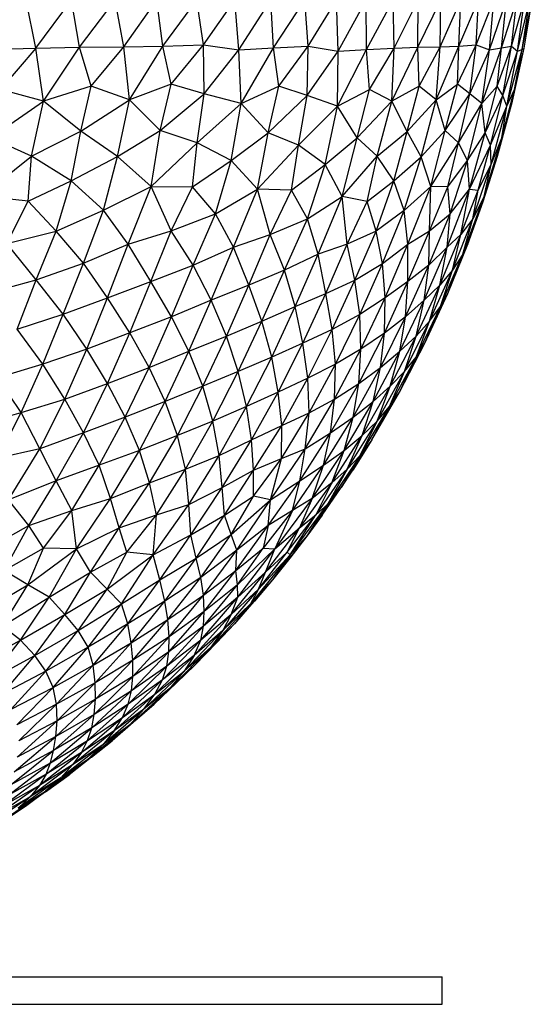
# Model space of a CAD drawing. Header units: millimetres. Extents: x -213 to 187, y -209 to 424.
# Tile 12 of 26: x 51 to 88, y -209 to -138. Entities that reach past the tile are written whole.
import ezdxf

# ---------------------------------------------------------------- set-up
doc = ezdxf.new("R2010")
doc.units = ezdxf.units.MM

msp = doc.modelspace()

# ---------------------------------------------------------------- linework, layer by layer
at = {"color": 7, "linetype": 'Continuous', "lineweight": 25}
for p, q in [((52.079, -139.624), (51.358, -136.138)), ((52.079, -139.624), (54.662, -136.138)), ((55.257, -139.553), (54.662, -136.138)), ((55.257, -139.553), (57.836, -136.138)), ((58.477, -139.516), (57.836, -136.138)), ((58.477, -139.516), (60.88, -136.138)), ((61.319, -139.466), (60.88, -136.138)), ((61.319, -139.466), (63.787, -136.138)), ((64.256, -139.385), (63.787, -136.138)), ((64.256, -139.385), (66.552, -136.138)), ((66.85, -139.737), (66.552, -136.138)), ((66.85, -139.737), (69.169, -136.138)), ((69.352, -139.588), (69.169, -136.138)), ((69.352, -139.588), (71.634, -136.138)), ((71.889, -139.467), (71.634, -136.138)), ((71.889, -139.467), (73.941, -136.138)), ((74.06, -139.827), (73.941, -136.138)), ((74.06, -139.827), (76.093, -136.138)), ((76.123, -139.714), (76.093, -136.138)), ((76.123, -139.714), (78.077, -136.138)), ((78.145, -139.625), (78.077, -136.138)), ((78.145, -139.625), (79.889, -136.138)), ((79.866, -139.554), (79.889, -136.138)), ((79.866, -139.554), (81.533, -136.138)), ((81.498, -139.516), (81.533, -136.138)), ((81.498, -139.516), (82.998, -136.138)), ((82.841, -139.466), (82.998, -136.138)), ((82.841, -139.466), (84.287, -136.138)), ((84.115, -139.385), (84.287, -136.138)), ((84.115, -139.385), (85.401, -136.138)), ((85.077, -139.738), (85.401, -136.138)), ((85.077, -139.738), (86.324, -136.138)), ((85.946, -139.588), (86.324, -136.138)), ((85.946, -139.588), (87.072, -136.138)), ((86.69, -139.467), (87.072, -136.138)), ((86.69, -139.467), (87.629, -136.138)), ((87.114, -139.827), (87.629, -136.138)), ((87.114, -139.827), (88.006, -136.138)), ((87.445, -139.714), (88.006, -136.138)), ((87.445, -139.714), (88.193, -136.138)), ((87.594, -139.625), (88.193, -136.138)), ((48.551, -139.713), (52.079, -139.624)), ((52.079, -139.624), (49.493, -142.637)), ((52.079, -139.624), (55.257, -139.553)), ((52.629, -143.469), (52.079, -139.624)), ((52.629, -143.469), (55.257, -139.553)), ((55.257, -139.553), (58.477, -139.516)), ((56.1, -142.374), (55.257, -139.553)), ((56.1, -142.374), (58.477, -139.516)), ((58.477, -139.516), (61.319, -139.466)), ((58.881, -143.371), (58.477, -139.516)), ((58.881, -143.371), (61.319, -139.466)), ((61.319, -139.466), (64.256, -139.385)), ((61.91, -142.231), (61.319, -139.466)), ((61.91, -142.231), (64.256, -139.385)), ((64.313, -142.932), (64.256, -139.385)), ((64.256, -139.385), (66.85, -139.737)), ((66.85, -139.737), (69.352, -139.588)), ((67.003, -143.647), (69.352, -139.588)), ((69.352, -139.588), (71.889, -139.467)), ((69.757, -142.378), (69.352, -139.588)), ((69.757, -142.378), (71.889, -139.467)), ((71.801, -143.061), (71.889, -139.467)), ((71.889, -139.467), (74.06, -139.827)), ((76.123, -139.714), (78.145, -139.625)), ((76.337, -142.638), (78.145, -139.625)), ((77.981, -143.471), (79.866, -139.554)), ((77.981, -143.471), (78.145, -139.625)), ((78.145, -139.625), (79.866, -139.554)), ((79.866, -139.554), (81.498, -139.516)), ((79.953, -142.376), (79.866, -139.554)), ((79.953, -142.376), (81.498, -139.516)), ((81.189, -143.372), (82.841, -139.466)), ((81.189, -143.372), (81.498, -139.516)), ((81.498, -139.516), (82.841, -139.466)), ((82.738, -142.232), (84.115, -139.385)), ((82.738, -142.232), (82.841, -139.466)), ((82.841, -139.466), (84.115, -139.385)), ((83.638, -142.932), (84.115, -139.385)), ((84.115, -139.385), (85.077, -139.738)), ((84.527, -143.648), (85.946, -139.588)), ((85.077, -139.738), (85.946, -139.588)), ((85.63, -142.378), (86.69, -139.467)), ((85.63, -142.378), (85.946, -139.588)), ((85.946, -139.588), (86.69, -139.467)), ((86.057, -143.061), (86.69, -139.467)), ((86.69, -139.467), (87.114, -139.827)), ((86.747, -143.471), (87.594, -139.625)), ((86.889, -142.638), (87.594, -139.625)), ((87.445, -139.714), (87.594, -139.625)), ((64.313, -142.932), (66.85, -139.737)), ((67.003, -143.647), (66.85, -139.737)), ((71.801, -143.061), (74.06, -139.827)), ((74.014, -143.836), (76.123, -139.714)), ((74.014, -143.836), (74.06, -139.827)), ((74.06, -139.827), (76.123, -139.714)), ((76.337, -142.638), (76.123, -139.714)), ((83.638, -142.932), (85.077, -139.738)), ((84.527, -143.648), (85.077, -139.738)), ((86.057, -143.061), (87.114, -139.827)), ((86.347, -143.836), (87.445, -139.714)), ((86.347, -143.836), (87.114, -139.827)), ((86.889, -142.638), (87.445, -139.714)), ((87.114, -139.827), (87.445, -139.714)), ((56.1, -142.374), (52.629, -143.469)), ((55.333, -145.669), (56.1, -142.374)), ((58.881, -143.371), (56.1, -142.374)), ((61.91, -142.231), (58.881, -143.371)), ((61.124, -145.619), (61.91, -142.231)), ((64.313, -142.932), (61.91, -142.231)), ((67.003, -143.647), (69.757, -142.378)), ((68.975, -145.777), (69.757, -142.378)), ((71.801, -143.061), (69.757, -142.378)), ((79.953, -142.376), (77.981, -143.471)), ((79.091, -145.672), (79.953, -142.376)), ((81.189, -143.372), (79.953, -142.376)), ((81.189, -143.372), (82.738, -142.232)), ((81.861, -145.62), (82.738, -142.232)), ((83.638, -142.932), (82.738, -142.232)), ((85.63, -142.378), (84.527, -143.648)), ((84.768, -145.777), (85.63, -142.378)), ((86.057, -143.061), (85.63, -142.378)), ((52.629, -143.469), (49.493, -142.637)), ((61.124, -145.619), (64.313, -142.932)), ((63.802, -146.503), (64.313, -142.932)), ((67.003, -143.647), (64.313, -142.932)), ((68.975, -145.777), (71.801, -143.061)), ((71.191, -146.683), (71.801, -143.061)), ((74.014, -143.836), (71.801, -143.061)), ((74.014, -143.836), (76.337, -142.638)), ((75.441, -146.139), (76.337, -142.638)), ((77.981, -143.471), (76.337, -142.638)), ((81.861, -145.62), (83.638, -142.932)), ((82.822, -146.504), (83.638, -142.932)), ((84.527, -143.648), (83.638, -142.932)), ((84.768, -145.777), (86.057, -143.061)), ((85.16, -146.683), (86.057, -143.061)), ((85.984, -146.139), (86.889, -142.638)), ((86.347, -143.836), (86.057, -143.061)), ((86.347, -143.836), (86.889, -142.638)), ((86.747, -143.471), (86.889, -142.638)), ((48.753, -146.131), (52.629, -143.469)), ((51.751, -147.475), (52.629, -143.469)), ((55.333, -145.669), (52.629, -143.469)), ((55.333, -145.669), (58.881, -143.371)), ((58.011, -147.511), (58.881, -143.371)), ((61.124, -145.619), (58.881, -143.371)), ((63.802, -146.503), (67.003, -143.647)), ((66.278, -147.785), (67.003, -143.647)), ((68.975, -145.777), (67.003, -143.647)), ((71.191, -146.683), (74.014, -143.836)), ((73.11, -148.079), (74.014, -143.836)), ((75.441, -146.139), (74.014, -143.836)), ((75.441, -146.139), (77.981, -143.471)), ((76.909, -147.485), (77.981, -143.471)), ((79.091, -145.672), (77.981, -143.471)), ((79.091, -145.672), (81.189, -143.372)), ((80.106, -147.515), (81.189, -143.372)), ((81.861, -145.62), (81.189, -143.372)), ((82.822, -146.504), (84.527, -143.648)), ((83.486, -147.786), (84.527, -143.648)), ((84.768, -145.777), (84.527, -143.648)), ((85.16, -146.683), (86.347, -143.836)), ((85.195, -148.079), (86.347, -143.836)), ((85.664, -147.485), (86.747, -143.471)), ((85.984, -146.139), (86.747, -143.471)), ((85.984, -146.139), (86.347, -143.836)), ((51.751, -147.475), (55.333, -145.669)), ((54.639, -149.258), (55.333, -145.669)), ((58.011, -147.511), (55.333, -145.669)), ((58.011, -147.511), (61.124, -145.619)), ((60.453, -149.686), (61.124, -145.619)), ((63.802, -146.503), (61.124, -145.619)), ((66.278, -147.785), (68.975, -145.777)), ((68.197, -149.883), (68.975, -145.777)), ((71.191, -146.683), (68.975, -145.777)), ((76.909, -147.485), (79.091, -145.672)), ((78.122, -149.267), (79.091, -145.672)), ((80.106, -147.515), (79.091, -145.672)), ((80.106, -147.515), (81.861, -145.62)), ((80.804, -149.688), (81.861, -145.62)), ((82.822, -146.504), (81.861, -145.62)), ((83.486, -147.786), (84.768, -145.777)), ((83.623, -149.884), (84.768, -145.777)), ((85.16, -146.683), (84.768, -145.777)), ((51.751, -147.475), (48.753, -146.131)), ((60.453, -149.686), (63.802, -146.503)), ((63.466, -149.71), (63.802, -146.503)), ((66.278, -147.785), (63.802, -146.503)), ((68.197, -149.883), (71.191, -146.683)), ((70.676, -149.955), (71.191, -146.683)), ((73.11, -148.079), (71.191, -146.683)), ((73.11, -148.079), (75.441, -146.139)), ((74.369, -150.417), (75.441, -146.139)), ((76.909, -147.485), (75.441, -146.139)), ((80.804, -149.688), (82.822, -146.504)), ((82.044, -149.711), (82.822, -146.504)), ((83.486, -147.786), (82.822, -146.504)), ((83.623, -149.884), (85.16, -146.683)), ((84.245, -149.955), (85.16, -146.683)), ((84.684, -150.417), (85.984, -146.139)), ((85.195, -148.079), (85.16, -146.683)), ((85.195, -148.079), (85.984, -146.139)), ((85.664, -147.485), (85.984, -146.139)), ((48.104, -150.389), (51.751, -147.475)), ((51.5, -150.757), (51.751, -147.475)), ((54.639, -149.258), (51.751, -147.475)), ((54.639, -149.258), (58.011, -147.511)), ((56.981, -151.409), (58.011, -147.511)), ((60.453, -149.686), (58.011, -147.511)), ((74.369, -150.417), (76.909, -147.485)), ((76.188, -150.776), (76.909, -147.485)), ((78.122, -149.267), (76.909, -147.485)), ((78.122, -149.267), (80.106, -147.515)), ((78.862, -151.416), (80.106, -147.515)), ((80.804, -149.688), (80.106, -147.515)), ((84.615, -150.776), (85.664, -147.485)), ((84.684, -150.417), (85.664, -147.485)), ((63.466, -149.71), (66.278, -147.785)), ((65.137, -151.677), (66.278, -147.785)), ((68.197, -149.883), (66.278, -147.785)), ((70.676, -149.955), (73.11, -148.079)), ((71.828, -152.044), (73.11, -148.079)), ((74.369, -150.417), (73.11, -148.079)), ((82.044, -149.711), (83.486, -147.786)), ((82.204, -151.677), (83.486, -147.786)), ((83.623, -149.884), (83.486, -147.786)), ((83.871, -152.044), (85.195, -148.079)), ((84.245, -149.955), (85.195, -148.079)), ((84.684, -150.417), (85.195, -148.079)), ((51.5, -150.757), (54.639, -149.258)), ((53.537, -152.925), (54.639, -149.258)), ((56.981, -151.409), (54.639, -149.258)), ((76.188, -150.776), (78.122, -149.267)), ((76.829, -152.94), (78.122, -149.267)), ((78.862, -151.416), (78.122, -149.267)), ((56.981, -151.409), (60.453, -149.686)), ((58.789, -153.877), (60.453, -149.686)), ((61.914, -152.905), (60.453, -149.686)), ((60.453, -149.686), (63.466, -149.71)), ((61.914, -152.905), (63.466, -149.71)), ((65.137, -151.677), (63.466, -149.71)), ((65.137, -151.677), (68.197, -149.883)), ((66.449, -154.085), (68.197, -149.883)), ((69.127, -153.168), (68.197, -149.883)), ((70.676, -149.955), (68.197, -149.883)), ((69.127, -153.168), (70.676, -149.955)), ((71.828, -152.044), (70.676, -149.955)), ((80.804, -149.688), (78.862, -151.416)), ((79.145, -153.881), (80.804, -149.688)), ((80.701, -152.907), (80.804, -149.688)), ((80.701, -152.907), (82.044, -149.711)), ((82.044, -149.711), (80.804, -149.688)), ((81.998, -154.086), (83.623, -149.884)), ((82.204, -151.677), (82.044, -149.711)), ((82.204, -151.677), (83.623, -149.884)), ((82.99, -153.168), (83.623, -149.884)), ((82.99, -153.168), (84.245, -149.955)), ((83.623, -149.884), (84.245, -149.955)), ((83.871, -152.044), (84.245, -149.955)), ((51.5, -150.757), (48.104, -150.389)), ((49.951, -153.835), (51.5, -150.757)), ((53.537, -152.925), (51.5, -150.757)), ((71.828, -152.044), (74.369, -150.417)), ((72.602, -154.606), (74.369, -150.417)), ((74.723, -153.866), (74.369, -150.417)), ((76.188, -150.776), (74.369, -150.417)), ((74.723, -153.866), (76.188, -150.776)), ((76.829, -152.94), (76.188, -150.776)), ((83.131, -154.606), (84.684, -150.417)), ((83.509, -153.866), (84.684, -150.417)), ((83.509, -153.866), (84.615, -150.776)), ((84.684, -150.417), (83.871, -152.044)), ((84.615, -150.776), (84.684, -150.417)), ((53.537, -152.925), (56.981, -151.409)), ((55.539, -155.268), (56.981, -151.409)), ((58.789, -153.877), (56.981, -151.409)), ((61.914, -152.905), (65.137, -151.677)), ((63.512, -155.41), (65.137, -151.677)), ((66.449, -154.085), (65.137, -151.677)), ((78.862, -151.416), (76.829, -152.94)), ((77.298, -155.281), (78.862, -151.416)), ((79.145, -153.881), (78.862, -151.416)), ((80.655, -155.412), (82.204, -151.677)), ((80.701, -152.907), (82.204, -151.677)), ((81.998, -154.086), (82.204, -151.677)), ((69.127, -153.168), (71.828, -152.044)), ((70.173, -155.778), (71.828, -152.044)), ((72.602, -154.606), (71.828, -152.044)), ((82.38, -155.778), (83.871, -152.044)), ((83.871, -152.044), (82.99, -153.168)), ((83.131, -154.606), (83.871, -152.044)), ((49.951, -153.835), (53.537, -152.925)), ((52.091, -156.459), (53.537, -152.925)), ((55.539, -155.268), (53.537, -152.925)), ((58.789, -153.877), (61.914, -152.905)), ((60.426, -156.601), (61.914, -152.905)), ((63.512, -155.41), (61.914, -152.905)), ((66.449, -154.085), (69.127, -153.168)), ((67.556, -156.856), (69.127, -153.168)), ((70.173, -155.778), (69.127, -153.168)), ((76.829, -152.94), (74.723, -153.866)), ((75.277, -156.484), (76.829, -152.94)), ((77.298, -155.281), (76.829, -152.94)), ((79.145, -153.881), (80.701, -152.907)), ((79.145, -156.603), (80.701, -152.907)), ((80.655, -155.412), (80.701, -152.907)), ((81.453, -156.857), (82.99, -153.168)), ((82.99, -153.168), (81.998, -154.086)), ((82.38, -155.778), (82.99, -153.168)), ((52.091, -156.459), (49.951, -153.835)), ((55.539, -155.268), (58.789, -153.877)), ((57.29, -157.77), (58.789, -153.877)), ((60.426, -156.601), (58.789, -153.877)), ((74.723, -153.866), (72.602, -154.606)), ((73.171, -157.467), (74.723, -153.866)), ((75.277, -156.484), (74.723, -153.866)), ((77.298, -155.281), (79.145, -153.881)), ((77.478, -157.776), (79.145, -153.881)), ((79.145, -156.603), (79.145, -153.881)), ((82.04, -157.467), (83.509, -153.866)), ((83.509, -153.866), (83.131, -154.606)), ((63.512, -155.41), (66.449, -154.085)), ((64.82, -157.938), (66.449, -154.085)), ((67.556, -156.856), (66.449, -154.085)), ((72.602, -154.606), (70.173, -155.778)), ((70.935, -158.415), (72.602, -154.606)), ((73.171, -157.467), (72.602, -154.606)), ((80.335, -157.938), (81.998, -154.086)), ((81.998, -154.086), (80.655, -155.412)), ((81.453, -156.857), (81.998, -154.086)), ((81.506, -158.416), (83.131, -154.606)), ((82.04, -157.467), (83.131, -154.606)), ((83.131, -154.606), (82.38, -155.778)), ((52.091, -156.459), (55.539, -155.268)), ((54.063, -158.971), (55.539, -155.268)), ((57.29, -157.77), (55.539, -155.268)), ((75.277, -156.484), (77.298, -155.281)), ((75.635, -158.988), (77.298, -155.281)), ((77.478, -157.776), (77.298, -155.281)), ((60.426, -156.601), (63.512, -155.41)), ((61.94, -159.15), (63.512, -155.41)), ((64.82, -157.938), (63.512, -155.41)), ((70.173, -155.778), (67.556, -156.856)), ((68.521, -159.488), (70.173, -155.778)), ((70.935, -158.415), (70.173, -155.778)), ((78.977, -159.152), (80.655, -155.412)), ((80.655, -155.412), (79.145, -156.603)), ((80.335, -157.938), (80.655, -155.412)), ((80.724, -159.488), (82.38, -155.778)), ((82.38, -155.778), (81.453, -156.857)), ((81.506, -158.416), (82.38, -155.778)), ((48.616, -157.42), (52.091, -156.459)), ((50.702, -160.05), (52.091, -156.459)), ((54.063, -158.971), (52.091, -156.459)), ((57.29, -157.77), (60.426, -156.601)), ((58.904, -160.334), (60.426, -156.601)), ((61.94, -159.15), (60.426, -156.601)), ((73.171, -157.467), (75.277, -156.484)), ((73.629, -160.082), (75.277, -156.484)), ((75.635, -158.988), (75.277, -156.484)), ((77.432, -160.338), (79.145, -156.603)), ((79.145, -156.603), (77.478, -157.776)), ((78.977, -159.152), (79.145, -156.603)), ((67.556, -156.856), (64.82, -157.938)), ((65.931, -160.562), (67.556, -156.856)), ((68.521, -159.488), (67.556, -156.856)), ((70.935, -158.415), (73.171, -157.467)), ((71.5, -161.085), (73.171, -157.467)), ((73.629, -160.082), (73.171, -157.467)), ((79.74, -160.562), (81.453, -156.857)), ((81.453, -156.857), (80.335, -157.938)), ((80.369, -161.085), (82.04, -157.467)), ((80.724, -159.488), (81.453, -156.857)), ((81.506, -158.416), (82.04, -157.467)), ((54.063, -158.971), (57.29, -157.77)), ((55.776, -161.505), (57.29, -157.77)), ((58.904, -160.334), (57.29, -157.77)), ((64.82, -157.938), (61.94, -159.15)), ((63.195, -161.669), (64.82, -157.938)), ((65.931, -160.562), (64.82, -157.938)), ((77.478, -157.776), (75.635, -158.988)), ((75.715, -161.512), (77.478, -157.776)), ((77.432, -160.338), (77.478, -157.776)), ((78.553, -161.669), (80.335, -157.938)), ((80.335, -157.938), (78.977, -159.152)), ((79.74, -160.562), (80.335, -157.938)), ((50.702, -160.05), (54.063, -158.971)), ((52.583, -162.595), (54.063, -158.971)), ((55.776, -161.505), (54.063, -158.971)), ((68.521, -159.488), (70.935, -158.415)), ((69.23, -162.09), (70.935, -158.415)), ((71.5, -161.085), (70.935, -158.415)), ((79.744, -162.09), (81.506, -158.416)), ((80.369, -161.085), (81.506, -158.416)), ((80.724, -159.488), (81.506, -158.416)), ((61.94, -159.15), (58.904, -160.334)), ((60.315, -162.841), (61.94, -159.15)), ((63.195, -161.669), (61.94, -159.15)), ((65.931, -160.562), (68.521, -159.488)), ((66.8, -163.145), (68.521, -159.488)), ((69.23, -162.09), (68.521, -159.488)), ((75.635, -158.988), (73.629, -160.082)), ((73.865, -162.614), (75.635, -158.988)), ((75.715, -161.512), (75.635, -158.988)), ((77.15, -162.843), (78.977, -159.152)), ((78.977, -159.152), (77.432, -160.338)), ((78.553, -161.669), (78.977, -159.152)), ((78.901, -163.145), (80.724, -159.488)), ((79.74, -160.562), (80.724, -159.488)), ((79.744, -162.09), (80.724, -159.488)), ((52.583, -162.595), (50.702, -160.05)), ((58.904, -160.334), (55.776, -161.505)), ((57.294, -164.008), (58.904, -160.334)), ((60.315, -162.841), (58.904, -160.334)), ((73.629, -160.082), (71.5, -161.085)), ((71.866, -163.63), (73.629, -160.082)), ((73.865, -162.614), (73.629, -160.082)), ((75.559, -164.011), (77.432, -160.338)), ((77.432, -160.338), (75.715, -161.512)), ((77.15, -162.843), (77.432, -160.338)), ((63.195, -161.669), (65.931, -160.562)), ((64.218, -164.215), (65.931, -160.562)), ((66.8, -163.145), (65.931, -160.562)), ((71.5, -161.085), (69.23, -162.09)), ((69.711, -164.638), (71.5, -161.085)), ((71.866, -163.63), (71.5, -161.085)), ((77.859, -164.215), (79.74, -160.562)), ((78.531, -164.638), (80.369, -161.085)), ((78.553, -161.669), (79.74, -160.562)), ((78.901, -163.145), (79.74, -160.562)), ((79.744, -162.09), (80.369, -161.085)), ((55.776, -161.505), (52.583, -162.595)), ((54.174, -165.154), (55.776, -161.505)), ((57.294, -164.008), (55.776, -161.505)), ((60.315, -162.841), (63.195, -161.669)), ((61.483, -165.315), (63.195, -161.669)), ((64.218, -164.215), (63.195, -161.669)), ((73.804, -165.161), (75.715, -161.512)), ((75.715, -161.512), (73.865, -162.614)), ((75.559, -164.011), (75.715, -161.512)), ((76.619, -165.315), (78.553, -161.669)), ((77.15, -162.843), (78.553, -161.669)), ((77.859, -164.215), (78.553, -161.669)), ((69.23, -162.09), (66.8, -163.145)), ((67.407, -165.683), (69.23, -162.09)), ((69.711, -164.638), (69.23, -162.09)), ((77.81, -165.683), (79.744, -162.09)), ((78.531, -164.638), (79.744, -162.09)), ((78.901, -163.145), (79.744, -162.09)), ((52.583, -162.595), (49.279, -163.597)), ((51.011, -166.117), (52.583, -162.595)), ((54.174, -165.154), (52.583, -162.595)), ((57.294, -164.008), (60.315, -162.841)), ((58.572, -166.453), (60.315, -162.841)), ((61.483, -165.315), (60.315, -162.841)), ((66.8, -163.145), (64.218, -164.215)), ((64.958, -166.738), (66.8, -163.145)), ((67.407, -165.683), (66.8, -163.145)), ((73.865, -162.614), (71.866, -163.63)), ((71.962, -166.134), (73.865, -162.614)), ((73.804, -165.161), (73.865, -162.614)), ((75.162, -166.454), (77.15, -162.843)), ((75.559, -164.011), (77.15, -162.843)), ((76.619, -165.315), (77.15, -162.843)), ((76.898, -166.738), (78.901, -163.145)), ((77.81, -165.683), (78.901, -163.145)), ((77.859, -164.215), (78.901, -163.145)), ((51.011, -166.117), (49.279, -163.597)), ((71.866, -163.63), (69.711, -164.638)), ((69.967, -167.061), (71.866, -163.63)), ((71.962, -166.134), (71.866, -163.63)), ((54.174, -165.154), (57.294, -164.008)), ((55.528, -167.599), (57.294, -164.008)), ((58.572, -166.453), (57.294, -164.008)), ((64.218, -164.215), (61.483, -165.315)), ((62.368, -167.784), (64.218, -164.215)), ((64.958, -166.738), (64.218, -164.215)), ((69.711, -164.638), (67.407, -165.683)), ((67.758, -168.107), (69.711, -164.638)), ((69.967, -167.061), (69.711, -164.638)), ((73.514, -167.602), (75.559, -164.011)), ((73.804, -165.161), (75.559, -164.011)), ((75.162, -166.454), (75.559, -164.011)), ((75.811, -167.784), (77.859, -164.215)), ((76.52, -168.107), (78.531, -164.638)), ((76.619, -165.315), (77.859, -164.215)), ((76.898, -166.738), (77.859, -164.215)), ((77.81, -165.683), (78.531, -164.638)), ((51.011, -166.117), (54.174, -165.154)), ((52.358, -168.767), (54.174, -165.154)), ((55.528, -167.599), (54.174, -165.154)), ((61.483, -165.315), (58.572, -166.453)), ((59.602, -168.874), (61.483, -165.315)), ((62.368, -167.784), (61.483, -165.315)), ((71.672, -168.771), (73.804, -165.161)), ((71.962, -166.134), (73.804, -165.161)), ((73.514, -167.602), (73.804, -165.161)), ((74.502, -168.874), (76.619, -165.315)), ((75.162, -166.454), (76.619, -165.315)), ((75.811, -167.784), (76.619, -165.315)), ((47.742, -167.026), (51.011, -166.117)), ((49.295, -169.447), (51.011, -166.117)), ((52.358, -168.767), (51.011, -166.117)), ((67.407, -165.683), (64.958, -166.738)), ((65.416, -169.244), (67.407, -165.683)), ((67.758, -168.107), (67.407, -165.683)), ((69.936, -169.463), (71.962, -166.134)), ((69.967, -167.061), (71.962, -166.134)), ((71.672, -168.771), (71.962, -166.134)), ((75.677, -169.244), (77.81, -165.683)), ((76.52, -168.107), (77.81, -165.683)), ((76.898, -166.738), (77.81, -165.683)), ((58.572, -166.453), (55.528, -167.599)), ((56.668, -169.947), (58.572, -166.453)), ((59.602, -168.874), (58.572, -166.453)), ((64.958, -166.738), (62.368, -167.784)), ((62.967, -170.244), (64.958, -166.738)), ((65.416, -169.244), (64.958, -166.738)), ((73.007, -169.947), (75.162, -166.454)), ((73.514, -167.602), (75.162, -166.454)), ((74.502, -168.874), (75.162, -166.454)), ((74.727, -170.244), (76.898, -166.738)), ((75.677, -169.244), (76.898, -166.738)), ((75.811, -167.784), (76.898, -166.738)), ((67.758, -168.107), (69.967, -167.061)), ((67.914, -170.303), (69.967, -167.061)), ((69.936, -169.463), (69.967, -167.061)), ((55.528, -167.599), (52.358, -168.767)), ((53.54, -171.084), (55.528, -167.599)), ((56.668, -169.947), (55.528, -167.599)), ((62.368, -167.784), (59.602, -168.874)), ((60.35, -171.232), (62.368, -167.784)), ((62.967, -170.244), (62.368, -167.784)), ((65.416, -169.244), (67.758, -168.107)), ((65.625, -171.572), (67.758, -168.107)), ((67.914, -170.303), (67.758, -168.107)), ((71.267, -171.085), (73.514, -167.602)), ((71.672, -168.771), (73.514, -167.602)), ((73.007, -169.947), (73.514, -167.602)), ((73.598, -171.232), (75.811, -167.784)), ((76.52, -168.107), (74.292, -171.571)), ((74.502, -168.874), (75.811, -167.784)), ((74.727, -170.244), (75.811, -167.784)), ((76.52, -168.107), (75.132, -170.303)), ((76.52, -168.107), (75.677, -169.244)), ((52.358, -168.767), (49.295, -169.447)), ((50.077, -172.468), (52.358, -168.767)), ((53.54, -171.084), (52.358, -168.767)), ((59.602, -168.874), (56.668, -169.947)), ((57.5, -172.371), (59.602, -168.874)), ((60.35, -171.232), (59.602, -168.874)), ((69.135, -172.472), (71.672, -168.771)), ((69.936, -169.463), (71.672, -168.771)), ((71.267, -171.085), (71.672, -168.771)), ((72.175, -172.371), (74.502, -168.874)), ((73.007, -169.947), (74.502, -168.874)), ((73.598, -171.232), (74.502, -168.874)), ((62.967, -170.244), (65.416, -169.244)), ((63.199, -172.811), (65.416, -169.244)), ((65.625, -171.572), (65.416, -169.244)), ((67.907, -172.21), (69.936, -169.463)), ((67.914, -170.303), (69.936, -169.463)), ((69.135, -172.472), (69.936, -169.463)), ((75.677, -169.244), (73.293, -172.811)), ((75.677, -169.244), (74.292, -171.571)), ((75.677, -169.244), (74.727, -170.244)), ((56.668, -169.947), (53.54, -171.084)), ((54.677, -173.243), (56.668, -169.947)), ((57.5, -172.371), (56.668, -169.947)), ((60.35, -171.232), (62.967, -170.244)), ((60.842, -173.561), (62.967, -170.244)), ((63.199, -172.811), (62.967, -170.244)), ((65.625, -171.572), (67.914, -170.303)), ((65.786, -173.583), (67.914, -170.303)), ((67.907, -172.21), (67.914, -170.303)), ((70.752, -173.243), (73.007, -169.947)), ((71.267, -171.085), (73.007, -169.947)), ((72.175, -172.371), (73.007, -169.947)), ((74.727, -170.244), (72.442, -173.561)), ((74.727, -170.244), (73.293, -172.811)), ((74.727, -170.244), (73.598, -171.232)), ((74.292, -171.571), (75.132, -170.303)), ((53.54, -171.084), (50.077, -172.468)), ((51.553, -174.345), (53.54, -171.084)), ((54.677, -173.243), (53.54, -171.084)), ((68.971, -174.345), (71.267, -171.085)), ((69.135, -172.472), (71.267, -171.085)), ((70.752, -173.243), (71.267, -171.085)), ((57.5, -172.371), (60.35, -171.232)), ((58.122, -174.501), (60.35, -171.232)), ((60.842, -173.561), (60.35, -171.232)), ((63.199, -172.811), (65.625, -171.572)), ((63.348, -175.009), (65.625, -171.572)), ((65.786, -173.583), (65.625, -171.572)), ((73.598, -171.232), (71.248, -174.5)), ((71.851, -175.008), (74.292, -171.571)), ((73.598, -171.232), (72.175, -172.371)), ((73.598, -171.232), (72.442, -173.561)), ((72.896, -173.583), (74.292, -171.571)), ((73.293, -172.811), (74.292, -171.571)), ((51.553, -174.345), (50.077, -172.468)), ((54.677, -173.243), (57.5, -172.371)), ((55.017, -176.024), (57.5, -172.371)), ((58.122, -174.501), (57.5, -172.371)), ((65.786, -173.583), (67.907, -172.21)), ((66.282, -174.989), (67.907, -172.21)), ((66.282, -174.989), (69.135, -172.472)), ((66.697, -176.14), (69.135, -172.472)), ((69.135, -172.472), (67.907, -172.21)), ((68.971, -174.345), (69.135, -172.472)), ((72.175, -172.371), (69.455, -176.023)), ((72.175, -172.371), (70.752, -173.243)), ((72.175, -172.371), (71.248, -174.5)), ((51.553, -174.345), (54.677, -173.243)), ((52.629, -175.994), (54.677, -173.243)), ((55.017, -176.024), (54.677, -173.243)), ((60.598, -176.475), (63.199, -172.811)), ((60.842, -173.561), (63.199, -172.811)), ((63.348, -175.009), (63.199, -172.811)), ((70.752, -173.243), (68.608, -175.992)), ((70.752, -173.243), (68.971, -174.345)), ((70.752, -173.243), (69.455, -176.023)), ((70.565, -176.474), (73.293, -172.811)), ((71.851, -175.008), (73.293, -172.811)), ((72.442, -173.561), (73.293, -172.811)), ((58.122, -174.501), (60.842, -173.561)), ((58.698, -176.273), (60.842, -173.561)), ((60.598, -176.475), (60.842, -173.561)), ((63.348, -175.009), (65.786, -173.583)), ((63.729, -176.716), (65.786, -173.583)), ((66.282, -174.989), (65.786, -173.583)), ((70.344, -176.273), (72.442, -173.561)), ((70.565, -176.474), (72.442, -173.561)), ((71.248, -174.5), (72.442, -173.561)), ((72.896, -173.583), (71.851, -175.008)), ((48.337, -176.14), (51.553, -174.345)), ((49.775, -177.609), (51.553, -174.345)), ((52.629, -175.994), (51.553, -174.345)), ((55.017, -176.024), (58.122, -174.501)), ((56.051, -177.735), (58.122, -174.501)), ((58.698, -176.273), (58.122, -174.501)), ((66.613, -177.608), (68.971, -174.345)), ((68.971, -174.345), (66.697, -176.14)), ((68.971, -174.345), (68.608, -175.992)), ((68.784, -177.734), (71.248, -174.5)), ((69.455, -176.023), (71.248, -174.5)), ((70.344, -176.273), (71.248, -174.5)), ((60.598, -176.475), (63.348, -175.009)), ((61.101, -178.284), (63.348, -175.009)), ((63.729, -176.716), (63.348, -175.009)), ((63.729, -176.716), (66.282, -174.989)), ((64.08, -178.109), (66.282, -174.989)), ((66.697, -176.14), (66.282, -174.989)), ((71.851, -175.008), (69.288, -178.284)), ((71.851, -175.008), (70.539, -176.716)), ((71.851, -175.008), (70.565, -176.474)), ((49.775, -177.609), (52.629, -175.994)), ((51.481, -178.663), (52.629, -175.994)), ((51.481, -178.663), (55.017, -176.024)), ((55.017, -176.024), (52.629, -175.994)), ((53.045, -179.562), (55.017, -176.024)), ((56.051, -177.735), (55.017, -176.024)), ((66.697, -176.14), (64.08, -178.109)), ((64.26, -179.406), (66.697, -176.14)), ((66.613, -177.608), (68.608, -175.992)), ((66.613, -177.608), (66.697, -176.14)), ((66.732, -178.662), (68.608, -175.992)), ((69.455, -176.023), (66.732, -178.662)), ((66.755, -179.561), (69.455, -176.023)), ((68.608, -175.992), (69.455, -176.023)), ((68.784, -177.734), (69.455, -176.023)), ((56.051, -177.735), (58.698, -176.273)), ((57.264, -178.971), (58.698, -176.273)), ((57.264, -178.971), (60.598, -176.475)), ((58.297, -180.03), (60.598, -176.475)), ((60.598, -176.475), (58.698, -176.273)), ((61.101, -178.284), (60.598, -176.475)), ((61.101, -178.284), (63.729, -176.716)), ((61.46, -179.83), (63.729, -176.716)), ((64.08, -178.109), (63.729, -176.716)), ((70.565, -176.474), (67.678, -180.03)), ((68.277, -178.97), (70.344, -176.273)), ((70.565, -176.474), (68.277, -178.97)), ((70.344, -176.273), (68.784, -177.734)), ((70.565, -176.474), (69.288, -178.284)), ((70.539, -176.716), (69.288, -178.284)), ((70.565, -176.474), (70.344, -176.273)), ((51.481, -178.663), (49.775, -177.609)), ((53.045, -179.562), (56.051, -177.735)), ((54.181, -180.81), (56.051, -177.735)), ((57.264, -178.971), (56.051, -177.735)), ((58.297, -180.03), (61.101, -178.284)), ((58.751, -181.489), (61.101, -178.284)), ((61.46, -179.83), (61.101, -178.284)), ((64.08, -178.109), (61.46, -179.83)), ((61.681, -181.183), (64.08, -178.109)), ((64.26, -179.406), (64.08, -178.109)), ((64.26, -179.406), (66.613, -177.608)), ((64.306, -180.604), (66.613, -177.608)), ((66.285, -180.809), (68.784, -177.734)), ((69.288, -178.284), (66.518, -181.489)), ((66.732, -178.662), (66.613, -177.608)), ((68.784, -177.734), (66.755, -179.561)), ((69.288, -178.284), (67.678, -180.03)), ((69.288, -178.284), (67.971, -179.83)), ((68.277, -178.97), (68.784, -177.734)), ((48.139, -180.606), (51.481, -178.663)), ((49.634, -181.65), (51.481, -178.663)), ((53.045, -179.562), (51.481, -178.663)), ((54.181, -180.81), (57.264, -178.971)), ((55.158, -181.986), (57.264, -178.971)), ((58.297, -180.03), (57.264, -178.971)), ((64.275, -181.649), (66.732, -178.662)), ((66.732, -178.662), (64.306, -180.604)), ((68.277, -178.97), (65.667, -181.985)), ((68.277, -178.97), (66.285, -180.809)), ((66.755, -179.561), (66.732, -178.662)), ((68.277, -178.97), (67.678, -180.03)), ((49.634, -181.65), (53.045, -179.562)), ((50.962, -182.67), (53.045, -179.562)), ((54.181, -180.81), (53.045, -179.562)), ((61.681, -181.183), (64.26, -179.406)), ((61.773, -182.429), (64.26, -179.406)), ((64.077, -182.669), (66.755, -179.561)), ((64.306, -180.604), (64.26, -179.406)), ((66.755, -179.561), (64.275, -181.649)), ((66.285, -180.809), (66.755, -179.561)), ((55.158, -181.986), (58.297, -180.03)), ((55.871, -183.189), (58.297, -180.03)), ((58.751, -181.489), (58.297, -180.03)), ((61.46, -179.83), (58.751, -181.489)), ((59.007, -182.876), (61.46, -179.83)), ((61.681, -181.183), (61.46, -179.83)), ((67.678, -180.03), (64.813, -183.189)), ((67.678, -180.03), (65.667, -181.985)), ((66.518, -181.489), (67.971, -179.83)), ((67.678, -180.03), (66.518, -181.489)), ((50.962, -182.67), (54.181, -180.81)), ((51.995, -183.783), (54.181, -180.81)), ((55.158, -181.986), (54.181, -180.81)), ((61.75, -183.534), (64.306, -180.604)), ((64.306, -180.604), (61.773, -182.429)), ((66.285, -180.809), (63.581, -183.783)), ((66.285, -180.809), (64.077, -182.669)), ((64.275, -181.649), (64.306, -180.604)), ((66.285, -180.809), (65.667, -181.985)), ((50.962, -182.67), (49.634, -181.65)), ((58.751, -181.489), (55.871, -183.189)), ((56.234, -184.507), (58.751, -181.489)), ((59.007, -182.876), (58.751, -181.489)), ((59.007, -182.876), (61.681, -181.183)), ((59.125, -184.141), (61.681, -181.183)), ((61.609, -184.559), (64.275, -181.649)), ((61.773, -182.429), (61.681, -181.183)), ((64.275, -181.649), (61.75, -183.534)), ((63.642, -184.507), (66.518, -181.489)), ((64.077, -182.669), (64.275, -181.649)), ((64.813, -183.189), (66.518, -181.489)), ((65.206, -182.876), (66.518, -181.489)), ((51.995, -183.783), (55.158, -181.986)), ((52.793, -184.921), (55.158, -181.986)), ((55.871, -183.189), (55.158, -181.986)), ((59.118, -185.317), (61.773, -182.429)), ((61.773, -182.429), (59.125, -184.141)), ((61.75, -183.534), (61.773, -182.429)), ((65.667, -181.985), (62.86, -184.921)), ((65.667, -181.985), (63.581, -183.783)), ((65.667, -181.985), (64.813, -183.189)), ((47.54, -184.559), (50.962, -182.67)), ((48.703, -185.569), (50.962, -182.67)), ((51.995, -183.783), (50.962, -182.67)), ((55.871, -183.189), (52.793, -184.921)), ((53.331, -186.109), (55.871, -183.189)), ((56.234, -184.507), (55.871, -183.189)), ((56.234, -184.507), (59.007, -182.876)), ((56.39, -185.785), (59.007, -182.876)), ((59.125, -184.141), (59.007, -182.876)), ((61.288, -185.569), (64.077, -182.669)), ((64.077, -182.669), (61.609, -184.559)), ((61.887, -186.109), (64.813, -183.189)), ((62.86, -184.921), (64.813, -183.189)), ((63.581, -183.783), (64.077, -182.669)), ((65.206, -182.876), (63.642, -184.507)), ((63.642, -184.507), (64.813, -183.189)), ((48.703, -185.569), (51.995, -183.783)), ((49.615, -186.613), (51.995, -183.783)), ((52.793, -184.921), (51.995, -183.783)), ((59.018, -186.359), (61.75, -183.534)), ((61.75, -183.534), (59.118, -185.317)), ((60.727, -186.613), (63.581, -183.783)), ((63.581, -183.783), (61.288, -185.569)), ((61.609, -184.559), (61.75, -183.534)), ((63.581, -183.783), (62.86, -184.921)), ((53.331, -186.109), (56.234, -184.507)), ((53.582, -187.339), (56.234, -184.507)), ((56.39, -185.785), (56.234, -184.507)), ((59.125, -184.141), (56.39, -185.785)), ((56.413, -186.971), (59.125, -184.141)), ((58.782, -187.337), (61.609, -184.559)), ((61.609, -184.559), (59.018, -186.359)), ((59.118, -185.317), (59.125, -184.141)), ((63.642, -184.507), (60.674, -187.339)), ((61.288, -185.569), (61.609, -184.559)), ((63.642, -184.507), (61.887, -186.109)), ((62.307, -185.785), (63.642, -184.507)), ((52.793, -184.921), (49.615, -186.613)), ((50.279, -187.695), (52.793, -184.921)), ((53.331, -186.109), (52.793, -184.921)), ((56.302, -188.078), (59.118, -185.317)), ((59.118, -185.317), (56.413, -186.971)), ((59.018, -186.359), (59.118, -185.317)), ((59.934, -187.695), (62.86, -184.921)), ((60.727, -186.613), (62.86, -184.921)), ((61.887, -186.109), (62.86, -184.921)), ((50.279, -187.695), (53.331, -186.109)), ((50.687, -188.827), (53.331, -186.109)), ((53.582, -187.339), (53.331, -186.109)), ((56.39, -185.785), (53.582, -187.339)), ((53.628, -188.549), (56.39, -185.785)), ((56.413, -186.971), (56.39, -185.785)), ((58.381, -188.299), (61.288, -185.569)), ((61.288, -185.569), (58.782, -187.337)), ((61.887, -186.109), (58.896, -188.827)), ((61.887, -186.109), (59.934, -187.695)), ((62.307, -185.785), (60.674, -187.339)), ((60.674, -187.339), (61.887, -186.109)), ((60.727, -186.613), (61.288, -185.569)), ((56.131, -189.053), (59.018, -186.359)), ((59.018, -186.359), (56.302, -188.078)), ((57.771, -189.274), (60.727, -186.613)), ((58.381, -188.299), (60.727, -186.613)), ((58.782, -187.337), (59.018, -186.359)), ((59.934, -187.695), (60.727, -186.613)), ((53.582, -187.339), (50.687, -188.827)), ((50.824, -189.995), (53.582, -187.339)), ((53.533, -189.673), (56.413, -186.971)), ((53.628, -188.549), (53.582, -187.339)), ((56.413, -186.971), (53.628, -188.549)), ((55.837, -189.964), (58.782, -187.337)), ((58.782, -187.337), (56.131, -189.053)), ((56.302, -188.078), (56.413, -186.971)), ((60.674, -187.339), (57.615, -189.996)), ((58.381, -188.299), (58.782, -187.337)), ((60.674, -187.339), (58.896, -188.827)), ((59.282, -188.55), (60.674, -187.339)), ((53.346, -190.702), (56.302, -188.078)), ((56.302, -188.078), (53.533, -189.673)), ((55.387, -190.858), (58.381, -188.299)), ((55.837, -189.964), (58.381, -188.299)), ((56.131, -189.053), (56.302, -188.078)), ((59.934, -187.695), (56.932, -190.286)), ((59.934, -187.695), (57.771, -189.274)), ((57.771, -189.274), (58.381, -188.299)), ((58.896, -188.827), (59.934, -187.695)), ((50.706, -191.179), (53.628, -188.549)), ((53.628, -188.549), (50.824, -189.995)), ((53.128, -191.594), (56.131, -189.053)), ((56.131, -189.053), (53.346, -190.702)), ((53.533, -189.673), (53.628, -188.549)), ((55.837, -189.964), (56.131, -189.053)), ((58.896, -188.827), (55.845, -191.348)), ((58.896, -188.827), (56.932, -190.286)), ((59.282, -188.55), (57.615, -189.996)), ((57.615, -189.996), (58.896, -188.827)), ((50.489, -192.248), (53.533, -189.673)), ((53.533, -189.673), (50.706, -191.179)), ((53.346, -190.702), (53.533, -189.673)), ((57.771, -189.274), (54.742, -191.757)), ((57.771, -189.274), (55.387, -190.858)), ((57.771, -189.274), (56.932, -190.286)), ((52.816, -192.423), (55.837, -189.964)), ((53.128, -191.594), (55.837, -189.964)), ((56.932, -190.286), (53.88, -192.686)), ((57.615, -189.996), (54.483, -192.475)), ((56.932, -190.286), (54.742, -191.757)), ((55.387, -190.858), (55.837, -189.964)), ((57.615, -189.996), (55.845, -191.348)), ((56.932, -190.286), (55.845, -191.348)), ((56.123, -191.181), (57.615, -189.996)), ((50.275, -193.171), (53.346, -190.702)), ((53.346, -190.702), (50.489, -192.248)), ((55.387, -190.858), (52.327, -193.244)), ((55.387, -190.858), (52.816, -192.423)), ((53.128, -191.594), (53.346, -190.702)), ((56.123, -191.181), (54.483, -192.475)), ((55.387, -190.858), (54.742, -191.757)), ((50.073, -193.957), (53.128, -191.594)), ((50.275, -193.171), (53.128, -191.594)), ((54.742, -191.757), (51.652, -194.064)), ((54.742, -191.757), (52.327, -193.244)), ((55.845, -191.348), (52.774, -193.658)), ((52.816, -192.423), (53.128, -191.594)), ((55.845, -191.348), (53.88, -192.686)), ((54.742, -191.757), (53.88, -192.686)), ((55.845, -191.348), (54.483, -192.475)), ((52.816, -192.423), (49.73, -194.71)), ((52.816, -192.423), (50.073, -193.957)), ((54.483, -192.475), (51.328, -194.742)), ((52.816, -192.423), (52.327, -193.244)), ((52.762, -193.719), (54.483, -192.475)), ((52.774, -193.658), (54.483, -192.475)), ((52.327, -193.244), (49.207, -195.458)), ((52.327, -193.244), (49.73, -194.71)), ((53.88, -192.686), (50.794, -194.893)), ((53.88, -192.686), (51.652, -194.064)), ((52.327, -193.244), (51.652, -194.064)), ((53.88, -192.686), (52.774, -193.658)), ((51.652, -194.064), (48.505, -196.209)), ((51.652, -194.064), (49.207, -195.458)), ((49.752, -195.732), (52.774, -193.658)), ((50.794, -194.893), (52.774, -193.658)), ((51.652, -194.064), (50.794, -194.893)), ((51.328, -194.742), (52.774, -193.658)), ((52.762, -193.719), (51.328, -194.742)), ((51.328, -194.742), (48.478, -196.612)), ((48.993, -196.281), (51.328, -194.742)), ((49.752, -195.732), (51.328, -194.742)), ((-108.378, -207.163), (81.622, -207.163)), ((81.622, -209.163), (81.622, -207.163)), ((-108.378, -209.163), (81.622, -209.163))]:
    msp.add_line(p, q, dxfattribs=at)

doc.saveas('drawing.dxf')
